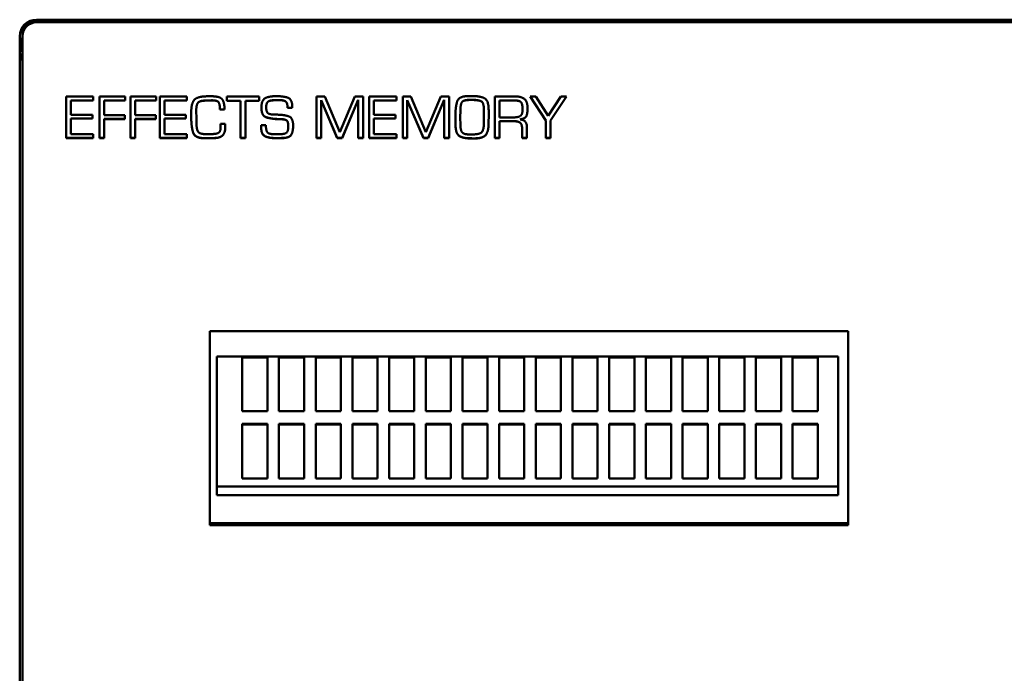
# Model space of a CAD drawing. Header units: inches. Extents: x 2.9 to 75, y -2.3 to 43.7.
# Tile 108 of 155: x 53.6 to 57.1, y 13.7 to 16. Entities that reach past the tile are written whole.
import ezdxf

# ---------------------------------------------------------------- set-up
doc = ezdxf.new("R2010")
doc.units = ezdxf.units.IN
doc.header["$MEASUREMENT"] = 0
doc.layers.add('Visible Edges(ROSSANSI)', color=7, linetype='Continuous', lineweight=50)
doc.layers.add('Visible Tangent Edges(ROSSANSI)', color=7, linetype='Continuous', lineweight=50)

msp = doc.modelspace()

# ---------------------------------------------------------------- linework, layer by layer
at = {"layer": 'Visible Edges(ROSSANSI)'}
for p, q in [((53.6253, 15.9977), (66.2831, 15.9977)), ((53.6253, 15.9944), (66.2831, 15.9944)), ((66.2831, 15.9883), (53.6253, 15.9883)), ((53.5653, 10.9857), (53.5653, 15.9388)), ((53.5791, 15.9642), (53.5663, 15.9495)), ((53.5753, 15.9453), (53.5753, 15.9393)), ((53.5753, 15.9393), (53.5753, 10.9862)), ((53.5653, 15.8793), (53.5753, 15.8514)), ((53.7296, 15.5783), (53.7296, 15.7256)), ((53.7296, 15.7256), (53.8259, 15.7256)), ((53.8259, 15.7256), (53.8259, 15.7108)), ((53.8475, 15.5783), (53.8475, 15.7256)), ((53.8475, 15.7256), (53.9393, 15.7256)), ((53.9393, 15.7256), (53.9393, 15.7108)), ((53.9573, 15.5783), (53.9573, 15.7256)), ((53.9573, 15.7256), (54.0491, 15.7256)), ((54.0491, 15.7256), (54.0491, 15.7108)), ((54.0612, 15.5783), (54.0612, 15.7256)), ((54.0612, 15.7256), (54.1575, 15.7256)), ((54.1575, 15.7256), (54.1575, 15.7108)), ((54.2984, 15.7099), (54.2984, 15.7256)), ((54.2984, 15.7256), (54.4127, 15.7256)), ((54.4127, 15.7256), (54.4127, 15.7099)), ((54.4726, 15.7265), (54.4766, 15.7265)), ((54.6165, 15.5783), (54.6165, 15.7256)), ((54.6165, 15.7256), (54.6455, 15.7256)), ((54.6455, 15.7256), (54.6984, 15.5995)), ((54.6984, 15.5995), (54.7515, 15.7256)), ((54.7515, 15.7256), (54.7809, 15.7256)), ((54.7809, 15.7256), (54.7809, 15.5783)), ((54.8033, 15.5783), (54.8033, 15.7256)), ((54.8033, 15.7256), (54.8996, 15.7256)), ((54.8996, 15.7256), (54.8996, 15.7108)), ((54.9214, 15.5783), (54.9214, 15.7256)), ((54.9214, 15.7256), (54.9504, 15.7256)), ((54.9504, 15.7256), (55.0033, 15.5995)), ((55.0033, 15.5995), (55.0564, 15.7256)), ((55.0564, 15.7256), (55.0858, 15.7256)), ((55.0858, 15.7256), (55.0858, 15.5783)), ((55.157, 15.7272), (55.1644, 15.7272)), ((55.2482, 15.5783), (55.2482, 15.7256)), ((55.2482, 15.7256), (55.3192, 15.7256)), ((55.4281, 15.6399), (55.3729, 15.7256)), ((55.3729, 15.7256), (55.3925, 15.7256)), ((55.4281, 15.6403), (55.3732, 15.7256)), ((55.3925, 15.7256), (55.4371, 15.6567)), ((55.4371, 15.6567), (55.4815, 15.7256)), ((55.5016, 15.7256), (55.445, 15.6399)), ((55.5014, 15.7256), (55.445, 15.6403)), ((55.4815, 15.7256), (55.5016, 15.7256)), ((53.8259, 15.7112), (53.7461, 15.7112)), ((53.7461, 15.7108), (53.7461, 15.7112)), ((53.8259, 15.7108), (53.7461, 15.7108)), ((53.7461, 15.7108), (53.7461, 15.661)), ((53.9393, 15.7112), (53.8646, 15.7112)), ((53.8646, 15.7108), (53.8646, 15.7112)), ((53.9393, 15.7108), (53.8646, 15.7108)), ((53.8646, 15.7108), (53.8646, 15.6596)), ((54.0491, 15.7112), (53.9744, 15.7112)), ((53.9744, 15.7108), (53.9744, 15.7112)), ((54.0491, 15.7108), (53.9744, 15.7108)), ((53.9744, 15.7108), (53.9744, 15.6596)), ((54.1575, 15.7112), (54.0776, 15.7112)), ((54.0776, 15.7108), (54.0776, 15.7112)), ((54.1575, 15.7108), (54.0776, 15.7108)), ((54.0776, 15.7108), (54.0776, 15.661)), ((54.2159, 15.7104), (54.2159, 15.7107)), ((54.3472, 15.7103), (54.2984, 15.7103)), ((54.3472, 15.7099), (54.2984, 15.7099)), ((54.3472, 15.7099), (54.3472, 15.7103)), ((54.3472, 15.5783), (54.3472, 15.7099)), ((54.4127, 15.7103), (54.3646, 15.7103)), ((54.3646, 15.7099), (54.3646, 15.7103)), ((54.4127, 15.7099), (54.3646, 15.7099)), ((54.3646, 15.7099), (54.3646, 15.5783)), ((54.446, 15.7079), (54.446, 15.7083)), ((54.4626, 15.7119), (54.4626, 15.7122)), ((54.4851, 15.7127), (54.4771, 15.7127)), ((54.4851, 15.7123), (54.4771, 15.7123)), ((54.6329, 15.7123), (54.6329, 15.7127)), ((54.69, 15.5787), (54.6329, 15.7127)), ((54.69, 15.5783), (54.6329, 15.7123)), ((54.6329, 15.7123), (54.6329, 15.5783)), ((54.7638, 15.7141), (54.7072, 15.5787)), ((54.7638, 15.7137), (54.7072, 15.5783)), ((54.7638, 15.7137), (54.7638, 15.7141)), ((54.7638, 15.5783), (54.7638, 15.7137)), ((54.8996, 15.7112), (54.8197, 15.7112)), ((54.8197, 15.7108), (54.8197, 15.7112)), ((54.8996, 15.7108), (54.8197, 15.7108)), ((54.8197, 15.7108), (54.8197, 15.661)), ((54.9378, 15.7123), (54.9378, 15.7127)), ((54.995, 15.5787), (54.9378, 15.7127)), ((54.995, 15.5783), (54.9378, 15.7123)), ((54.9378, 15.7123), (54.9378, 15.5783)), ((55.0687, 15.7141), (55.0121, 15.5787)), ((55.0687, 15.7137), (55.0121, 15.5783)), ((55.0687, 15.7137), (55.0687, 15.7141)), ((55.0687, 15.5783), (55.0687, 15.7137)), ((55.1654, 15.7136), (55.1597, 15.7136)), ((55.1654, 15.7132), (55.1597, 15.7132)), ((55.3195, 15.7114), (55.2648, 15.7114)), ((55.2648, 15.711), (55.2648, 15.7114)), ((55.3195, 15.711), (55.2648, 15.711)), ((55.2648, 15.711), (55.2648, 15.6514)), ((53.7461, 15.661), (53.8225, 15.661)), ((53.8225, 15.661), (53.8225, 15.647)), ((53.8646, 15.6596), (53.9375, 15.6596)), ((53.9375, 15.6596), (53.9375, 15.6456)), ((53.9744, 15.6596), (54.0472, 15.6596)), ((54.0472, 15.6596), (54.0472, 15.6456)), ((54.0776, 15.661), (54.1541, 15.661)), ((54.1541, 15.661), (54.1541, 15.647)), ((54.1729, 15.6428), (54.1729, 15.675)), ((54.1905, 15.676), (54.1905, 15.6764)), ((54.1905, 15.676), (54.1905, 15.6734)), ((54.1905, 15.6734), (54.1908, 15.6498)), ((54.2744, 15.6794), (54.2744, 15.6798)), ((54.291, 15.6798), (54.2744, 15.6798)), ((54.291, 15.6794), (54.2744, 15.6794)), ((54.4381, 15.6873), (54.4381, 15.6877)), ((54.5141, 15.6851), (54.5141, 15.6855)), ((54.5305, 15.6855), (54.5141, 15.6855)), ((54.5305, 15.6851), (54.5141, 15.6851)), ((54.5305, 15.6873), (54.5305, 15.6851)), ((54.8197, 15.661), (54.8962, 15.661)), ((54.8962, 15.661), (54.8962, 15.647)), ((55.1082, 15.6493), (55.1082, 15.658)), ((55.1258, 15.6776), (55.1254, 15.6504)), ((55.1258, 15.6772), (55.1254, 15.65)), ((55.209, 15.6767), (55.209, 15.6771)), ((55.209, 15.6524), (55.209, 15.6767)), ((55.346, 15.6789), (55.346, 15.6793)), ((53.7461, 15.647), (53.7461, 15.6474)), ((53.8225, 15.6474), (53.7461, 15.6474)), ((53.8225, 15.647), (53.7461, 15.647)), ((53.7461, 15.647), (53.7461, 15.5924)), ((53.8646, 15.6456), (53.8646, 15.646)), ((53.9375, 15.646), (53.8646, 15.646)), ((53.9375, 15.6456), (53.8646, 15.6456)), ((53.8646, 15.6456), (53.8646, 15.5783)), ((53.9744, 15.6456), (53.9744, 15.646)), ((54.0472, 15.646), (53.9744, 15.646)), ((54.0472, 15.6456), (53.9744, 15.6456)), ((53.9744, 15.6456), (53.9744, 15.5783)), ((54.0776, 15.647), (54.0776, 15.6474)), ((54.1541, 15.6474), (54.0776, 15.6474)), ((54.1541, 15.647), (54.0776, 15.647)), ((54.0776, 15.647), (54.0776, 15.5924)), ((54.1908, 15.6498), (54.1908, 15.6421)), ((54.2759, 15.6281), (54.2926, 15.6281)), ((54.2762, 15.6201), (54.2762, 15.6205)), ((54.2762, 15.6117), (54.2762, 15.6201)), ((54.4209, 15.6242), (54.4371, 15.6242)), ((54.4795, 15.6452), (54.4795, 15.6456)), ((54.493, 15.6447), (54.493, 15.6451)), ((54.5163, 15.6196), (54.5163, 15.62)), ((54.8197, 15.647), (54.8197, 15.6474)), ((54.8962, 15.6474), (54.8197, 15.6474)), ((54.8962, 15.647), (54.8197, 15.647)), ((54.8197, 15.647), (54.8197, 15.5924)), ((55.1085, 15.6204), (55.1085, 15.6208)), ((55.1254, 15.65), (55.1254, 15.6504)), ((55.1254, 15.65), (55.1256, 15.6264)), ((55.2648, 15.6514), (55.3136, 15.6514)), ((55.2648, 15.6377), (55.2648, 15.6381)), ((55.3158, 15.6381), (55.2648, 15.6381)), ((55.3158, 15.6377), (55.2648, 15.6377)), ((55.2648, 15.6377), (55.2648, 15.5783)), ((55.3373, 15.644), (55.3373, 15.6444)), ((55.4281, 15.6399), (55.4281, 15.6403)), ((55.4281, 15.5783), (55.4281, 15.6399)), ((55.445, 15.6399), (55.445, 15.6403)), ((55.445, 15.6399), (55.445, 15.5783)), ((53.7461, 15.5924), (53.8259, 15.5924)), ((53.8259, 15.5924), (53.8259, 15.5783)), ((54.0776, 15.5924), (54.1575, 15.5924)), ((54.1575, 15.5924), (54.1575, 15.5783)), ((54.4692, 15.5918), (54.4834, 15.5918)), ((54.8197, 15.5924), (54.8996, 15.5924)), ((54.8996, 15.5924), (54.8996, 15.5783)), ((55.3442, 15.612), (55.3442, 15.6124)), ((55.3442, 15.5783), (55.3442, 15.612)), ((55.3616, 15.6158), (55.3616, 15.5783)), ((53.8259, 15.5787), (53.7296, 15.5787)), ((53.8259, 15.5783), (53.7296, 15.5783)), ((53.8646, 15.5787), (53.8475, 15.5787)), ((53.8646, 15.5783), (53.8475, 15.5783)), ((53.9744, 15.5787), (53.9573, 15.5787)), ((53.9744, 15.5783), (53.9573, 15.5783)), ((54.1575, 15.5787), (54.0612, 15.5787)), ((54.1575, 15.5783), (54.0612, 15.5783)), ((54.2357, 15.578), (54.2148, 15.5777)), ((54.2148, 15.5774), (54.2148, 15.5777)), ((54.2357, 15.5776), (54.2148, 15.5774)), ((54.3646, 15.5787), (54.3472, 15.5787)), ((54.3646, 15.5783), (54.3472, 15.5783)), ((54.5029, 15.5785), (54.5029, 15.5789)), ((54.6329, 15.5787), (54.6165, 15.5787)), ((54.6329, 15.5783), (54.6165, 15.5783)), ((54.69, 15.5783), (54.69, 15.5787)), ((54.7072, 15.5787), (54.69, 15.5787)), ((54.7072, 15.5783), (54.69, 15.5783)), ((54.7072, 15.5783), (54.7072, 15.5787)), ((54.7809, 15.5787), (54.7638, 15.5787)), ((54.7809, 15.5783), (54.7638, 15.5783)), ((54.8996, 15.5787), (54.8033, 15.5787)), ((54.8996, 15.5783), (54.8033, 15.5783)), ((54.9378, 15.5787), (54.9214, 15.5787)), ((54.9378, 15.5783), (54.9214, 15.5783)), ((54.995, 15.5783), (54.995, 15.5787)), ((55.0121, 15.5787), (54.995, 15.5787)), ((55.0121, 15.5783), (54.995, 15.5783)), ((55.0121, 15.5783), (55.0121, 15.5787)), ((55.0858, 15.5787), (55.0687, 15.5787)), ((55.0858, 15.5783), (55.0687, 15.5783)), ((55.1683, 15.5767), (55.1683, 15.5771)), ((55.175, 15.5767), (55.1683, 15.5767)), ((55.2648, 15.5787), (55.2482, 15.5787)), ((55.2648, 15.5783), (55.2482, 15.5783)), ((55.3616, 15.5787), (55.3442, 15.5787)), ((55.3616, 15.5783), (55.3442, 15.5783)), ((55.445, 15.5787), (55.4281, 15.5787)), ((55.445, 15.5783), (55.4281, 15.5783)), ((54.2391, 14.207), (54.2391, 14.8943)), ((54.2391, 14.8943), (56.4991, 14.8943)), ((56.4991, 14.8943), (56.4991, 14.207)), ((54.2637, 14.3128), (54.2637, 14.8037)), ((54.2637, 14.8037), (56.4637, 14.8037)), ((54.3535, 14.803), (54.3535, 14.8011)), ((54.3535, 14.803), (54.4425, 14.803)), ((54.3535, 14.6101), (54.3535, 14.8011)), ((54.3535, 14.8011), (54.4425, 14.8011)), ((54.4425, 14.803), (54.4425, 14.8011)), ((54.4425, 14.8011), (54.4425, 14.6101)), ((54.4834, 14.803), (54.4834, 14.8011)), ((54.4834, 14.803), (54.5724, 14.803)), ((54.4834, 14.6101), (54.4834, 14.8011)), ((54.4834, 14.8011), (54.5724, 14.8011)), ((54.5724, 14.803), (54.5724, 14.8011)), ((54.5724, 14.8011), (54.5724, 14.6101)), ((54.6134, 14.803), (54.6134, 14.8011)), ((54.6134, 14.803), (54.7023, 14.803)), ((54.6134, 14.6101), (54.6134, 14.8011)), ((54.6134, 14.8011), (54.7023, 14.8011)), ((54.7023, 14.803), (54.7023, 14.8011)), ((54.7023, 14.8011), (54.7023, 14.6101)), ((54.7433, 14.803), (54.7433, 14.8011)), ((54.7433, 14.803), (54.8323, 14.803)), ((54.7433, 14.6101), (54.7433, 14.8011)), ((54.7433, 14.8011), (54.8323, 14.8011)), ((54.8323, 14.803), (54.8323, 14.8011)), ((54.8323, 14.8011), (54.8323, 14.6101)), ((54.8732, 14.803), (54.8732, 14.8011)), ((54.8732, 14.803), (54.9622, 14.803)), ((54.8732, 14.6101), (54.8732, 14.8011)), ((54.8732, 14.8011), (54.9622, 14.8011)), ((54.9622, 14.803), (54.9622, 14.8011)), ((54.9622, 14.8011), (54.9622, 14.6101)), ((55.0031, 14.803), (55.0031, 14.8011)), ((55.0031, 14.803), (55.0921, 14.803)), ((55.0031, 14.6101), (55.0031, 14.8011)), ((55.0031, 14.8011), (55.0921, 14.8011)), ((55.0921, 14.803), (55.0921, 14.8011)), ((55.0921, 14.8011), (55.0921, 14.6101)), ((55.133, 14.803), (55.133, 14.8011)), ((55.133, 14.803), (55.222, 14.803)), ((55.133, 14.6101), (55.133, 14.8011)), ((55.133, 14.8011), (55.222, 14.8011)), ((55.222, 14.803), (55.222, 14.8011)), ((55.222, 14.8011), (55.222, 14.6101)), ((55.263, 14.803), (55.263, 14.8011)), ((55.263, 14.803), (55.3519, 14.803)), ((55.263, 14.6101), (55.263, 14.8011)), ((55.263, 14.8011), (55.3519, 14.8011)), ((55.3519, 14.803), (55.3519, 14.8011)), ((55.3519, 14.8011), (55.3519, 14.6101)), ((55.3929, 14.803), (55.3929, 14.8011)), ((55.3929, 14.803), (55.4819, 14.803)), ((55.3929, 14.6101), (55.3929, 14.8011)), ((55.3929, 14.8011), (55.4819, 14.8011)), ((55.4819, 14.803), (55.4819, 14.8011)), ((55.4819, 14.8011), (55.4819, 14.6101)), ((55.5228, 14.803), (55.5228, 14.8011)), ((55.5228, 14.803), (55.6118, 14.803)), ((55.5228, 14.6101), (55.5228, 14.8011)), ((55.5228, 14.8011), (55.6118, 14.8011)), ((55.6118, 14.803), (55.6118, 14.8011)), ((55.6118, 14.8011), (55.6118, 14.6101)), ((55.6527, 14.803), (55.6527, 14.8011)), ((55.6527, 14.803), (55.7417, 14.803)), ((55.6527, 14.6101), (55.6527, 14.8011)), ((55.6527, 14.8011), (55.7417, 14.8011)), ((55.7417, 14.803), (55.7417, 14.8011)), ((55.7417, 14.8011), (55.7417, 14.6101)), ((55.7826, 14.803), (55.7826, 14.8011)), ((55.7826, 14.803), (55.8716, 14.803)), ((55.7826, 14.6101), (55.7826, 14.8011)), ((55.7826, 14.8011), (55.8716, 14.8011)), ((55.8716, 14.803), (55.8716, 14.8011)), ((55.8716, 14.8011), (55.8716, 14.6101)), ((55.9126, 14.803), (55.9126, 14.8011)), ((55.9126, 14.803), (56.0015, 14.803)), ((55.9126, 14.6101), (55.9126, 14.8011)), ((55.9126, 14.8011), (56.0015, 14.8011)), ((56.0015, 14.803), (56.0015, 14.8011)), ((56.0015, 14.8011), (56.0015, 14.6101)), ((56.0425, 14.803), (56.0425, 14.8011)), ((56.0425, 14.803), (56.1315, 14.803)), ((56.0425, 14.6101), (56.0425, 14.8011)), ((56.0425, 14.8011), (56.1315, 14.8011)), ((56.1315, 14.803), (56.1315, 14.8011)), ((56.1315, 14.8011), (56.1315, 14.6101)), ((56.1724, 14.803), (56.1724, 14.8011)), ((56.1724, 14.803), (56.2614, 14.803)), ((56.1724, 14.6101), (56.1724, 14.8011)), ((56.1724, 14.8011), (56.2614, 14.8011)), ((56.2614, 14.803), (56.2614, 14.8011)), ((56.2614, 14.8011), (56.2614, 14.6101)), ((56.3023, 14.803), (56.3023, 14.8011)), ((56.3023, 14.803), (56.3913, 14.803)), ((56.3023, 14.6101), (56.3023, 14.8011)), ((56.3023, 14.8011), (56.3913, 14.8011)), ((56.3913, 14.803), (56.3913, 14.8011)), ((56.3913, 14.8011), (56.3913, 14.6101)), ((56.4637, 14.8037), (56.4637, 14.3128)), ((54.4425, 14.6101), (54.3535, 14.6101)), ((54.5724, 14.6101), (54.4834, 14.6101)), ((54.7023, 14.6101), (54.6134, 14.6101)), ((54.8323, 14.6101), (54.7433, 14.6101)), ((54.9622, 14.6101), (54.8732, 14.6101)), ((55.0921, 14.6101), (55.0031, 14.6101)), ((55.222, 14.6101), (55.133, 14.6101)), ((55.3519, 14.6101), (55.263, 14.6101)), ((55.4819, 14.6101), (55.3929, 14.6101)), ((55.6118, 14.6101), (55.5228, 14.6101)), ((55.7417, 14.6101), (55.6527, 14.6101)), ((55.8716, 14.6101), (55.7826, 14.6101)), ((56.0015, 14.6101), (55.9126, 14.6101)), ((56.1315, 14.6101), (56.0425, 14.6101)), ((56.2614, 14.6101), (56.1724, 14.6101)), ((56.3913, 14.6101), (56.3023, 14.6101)), ((54.3535, 14.5653), (54.4425, 14.5653)), ((54.3535, 14.5653), (54.3535, 14.5634)), ((54.3535, 14.5634), (54.4425, 14.5634)), ((54.3535, 14.3724), (54.3535, 14.5634)), ((54.4425, 14.5653), (54.4425, 14.5634)), ((54.4425, 14.5634), (54.4425, 14.3724)), ((54.4834, 14.5653), (54.5724, 14.5653)), ((54.4834, 14.5653), (54.4834, 14.5634)), ((54.4834, 14.5634), (54.5724, 14.5634)), ((54.4834, 14.3724), (54.4834, 14.5634)), ((54.5724, 14.5653), (54.5724, 14.5634)), ((54.5724, 14.5634), (54.5724, 14.3724)), ((54.6134, 14.5653), (54.7023, 14.5653)), ((54.6134, 14.5653), (54.6134, 14.5634)), ((54.6134, 14.5634), (54.7023, 14.5634)), ((54.6134, 14.3724), (54.6134, 14.5634)), ((54.7023, 14.5653), (54.7023, 14.5634)), ((54.7023, 14.5634), (54.7023, 14.3724)), ((54.7433, 14.5653), (54.8323, 14.5653)), ((54.7433, 14.5653), (54.7433, 14.5634)), ((54.7433, 14.5634), (54.8323, 14.5634)), ((54.7433, 14.3724), (54.7433, 14.5634)), ((54.8323, 14.5653), (54.8323, 14.5634)), ((54.8323, 14.5634), (54.8323, 14.3724)), ((54.8732, 14.5653), (54.9622, 14.5653)), ((54.8732, 14.5653), (54.8732, 14.5634)), ((54.8732, 14.5634), (54.9622, 14.5634)), ((54.8732, 14.3724), (54.8732, 14.5634)), ((54.9622, 14.5653), (54.9622, 14.5634)), ((54.9622, 14.5634), (54.9622, 14.3724)), ((55.0031, 14.5653), (55.0921, 14.5653)), ((55.0031, 14.5653), (55.0031, 14.5634)), ((55.0031, 14.5634), (55.0921, 14.5634)), ((55.0031, 14.3724), (55.0031, 14.5634)), ((55.0921, 14.5653), (55.0921, 14.5634)), ((55.0921, 14.5634), (55.0921, 14.3724)), ((55.133, 14.5653), (55.222, 14.5653)), ((55.133, 14.5653), (55.133, 14.5634)), ((55.133, 14.5634), (55.222, 14.5634)), ((55.133, 14.3724), (55.133, 14.5634)), ((55.222, 14.5653), (55.222, 14.5634)), ((55.222, 14.5634), (55.222, 14.3724)), ((55.263, 14.5653), (55.3519, 14.5653)), ((55.263, 14.5653), (55.263, 14.5634)), ((55.263, 14.5634), (55.3519, 14.5634)), ((55.263, 14.3724), (55.263, 14.5634)), ((55.3519, 14.5653), (55.3519, 14.5634)), ((55.3519, 14.5634), (55.3519, 14.3724)), ((55.3929, 14.5653), (55.4819, 14.5653)), ((55.3929, 14.5653), (55.3929, 14.5634)), ((55.3929, 14.5634), (55.4819, 14.5634)), ((55.3929, 14.3724), (55.3929, 14.5634)), ((55.4819, 14.5653), (55.4819, 14.5634)), ((55.4819, 14.5634), (55.4819, 14.3724)), ((55.5228, 14.5653), (55.6118, 14.5653)), ((55.5228, 14.5653), (55.5228, 14.5634)), ((55.5228, 14.5634), (55.6118, 14.5634)), ((55.5228, 14.3724), (55.5228, 14.5634)), ((55.6118, 14.5653), (55.6118, 14.5634)), ((55.6118, 14.5634), (55.6118, 14.3724)), ((55.6527, 14.5653), (55.7417, 14.5653)), ((55.6527, 14.5653), (55.6527, 14.5634)), ((55.6527, 14.5634), (55.7417, 14.5634)), ((55.6527, 14.3724), (55.6527, 14.5634)), ((55.7417, 14.5653), (55.7417, 14.5634)), ((55.7417, 14.5634), (55.7417, 14.3724)), ((55.7826, 14.5653), (55.8716, 14.5653)), ((55.7826, 14.5653), (55.7826, 14.5634)), ((55.7826, 14.5634), (55.8716, 14.5634)), ((55.7826, 14.3724), (55.7826, 14.5634)), ((55.8716, 14.5653), (55.8716, 14.5634)), ((55.8716, 14.5634), (55.8716, 14.3724)), ((55.9126, 14.5653), (56.0015, 14.5653)), ((55.9126, 14.5653), (55.9126, 14.5634)), ((55.9126, 14.5634), (56.0015, 14.5634)), ((55.9126, 14.3724), (55.9126, 14.5634)), ((56.0015, 14.5653), (56.0015, 14.5634)), ((56.0015, 14.5634), (56.0015, 14.3724)), ((56.0425, 14.5653), (56.1315, 14.5653)), ((56.0425, 14.5653), (56.0425, 14.5634)), ((56.0425, 14.5634), (56.1315, 14.5634)), ((56.0425, 14.3724), (56.0425, 14.5634)), ((56.1315, 14.5653), (56.1315, 14.5634)), ((56.1315, 14.5634), (56.1315, 14.3724)), ((56.1724, 14.5653), (56.2614, 14.5653)), ((56.1724, 14.5653), (56.1724, 14.5634)), ((56.1724, 14.5634), (56.2614, 14.5634)), ((56.1724, 14.3724), (56.1724, 14.5634)), ((56.2614, 14.5653), (56.2614, 14.5634)), ((56.2614, 14.5634), (56.2614, 14.3724)), ((56.3023, 14.5653), (56.3913, 14.5653)), ((56.3023, 14.5653), (56.3023, 14.5634)), ((56.3023, 14.5634), (56.3913, 14.5634)), ((56.3023, 14.3724), (56.3023, 14.5634)), ((56.3913, 14.5653), (56.3913, 14.5634)), ((56.3913, 14.5634), (56.3913, 14.3724)), ((54.4425, 14.3724), (54.3535, 14.3724)), ((54.5724, 14.3724), (54.4834, 14.3724)), ((54.7023, 14.3724), (54.6134, 14.3724)), ((54.8323, 14.3724), (54.7433, 14.3724)), ((54.9622, 14.3724), (54.8732, 14.3724)), ((55.0921, 14.3724), (55.0031, 14.3724)), ((55.222, 14.3724), (55.133, 14.3724)), ((55.3519, 14.3724), (55.263, 14.3724)), ((55.4819, 14.3724), (55.3929, 14.3724)), ((55.6118, 14.3724), (55.5228, 14.3724)), ((55.7417, 14.3724), (55.6527, 14.3724)), ((55.8716, 14.3724), (55.7826, 14.3724)), ((56.0015, 14.3724), (55.9126, 14.3724)), ((56.1315, 14.3724), (56.0425, 14.3724)), ((56.2614, 14.3724), (56.1724, 14.3724)), ((56.3913, 14.3724), (56.3023, 14.3724)), ((54.2637, 14.3432), (56.4637, 14.3432)), ((56.4637, 14.3128), (54.2637, 14.3128)), ((54.2391, 14.2131), (56.4991, 14.2131)), ((56.4991, 14.207), (54.2391, 14.207))]:
    msp.add_line(p, q, dxfattribs=at)
for centre, major_axis, start_param, end_param in [((53.6253, 15.9388), (-0.06, 0), 4.712389, 6.283185), ((53.6253, 15.9453), (-0.05, 0), 4.712389, 6.283185), ((53.6253, 15.9393), (-0.05, 0), 4.712389, 6.283185), ((53.6253, 15.9626), (0.04, 0), 2.330045, 2.709357), ((53.6538, 15.9087), (-0.083, 0), 5.954648, 6.611723)]:
    msp.add_ellipse(centre, major_axis=major_axis, ratio=0.981793, start_param=start_param, end_param=end_param, dxfattribs=at)
for points in [[(54.1729, 15.675), (54.1729, 15.696), (54.1881, 15.7223), (54.2112, 15.7249)], [(54.2112, 15.7249), (54.2148, 15.7252), (54.2222, 15.7259), (54.2258, 15.7261)], [(54.2258, 15.7261), (54.2294, 15.7264), (54.2369, 15.7264), (54.2404, 15.7264)], [(54.2404, 15.7264), (54.2705, 15.7264), (54.2895, 15.7098), (54.291, 15.6794)], [(54.4213, 15.6865), (54.4213, 15.7132), (54.4491, 15.7265), (54.4726, 15.7265)], [(54.4766, 15.7265), (54.4999, 15.7265), (54.5305, 15.7156), (54.5305, 15.6873)], [(55.1082, 15.658), (55.1082, 15.688), (55.1206, 15.7272), (55.157, 15.7272)], [(55.1644, 15.7272), (55.1948, 15.7272), (55.2259, 15.7121), (55.2259, 15.6774)], [(55.3192, 15.7256), (55.3427, 15.7256), (55.3636, 15.7066), (55.3636, 15.6829)], [(54.2159, 15.7107), (54.1992, 15.7097), (54.1905, 15.6922), (54.1905, 15.6764)], [(54.2159, 15.7104), (54.1992, 15.7093), (54.1905, 15.6918), (54.1905, 15.676)], [(54.2477, 15.7119), (54.2398, 15.7119), (54.2237, 15.7114), (54.2159, 15.7107)], [(54.2477, 15.7115), (54.2398, 15.7115), (54.2237, 15.711), (54.2159, 15.7104)], [(54.2744, 15.6798), (54.2744, 15.6963), (54.2663, 15.7119), (54.2477, 15.7119)], [(54.2744, 15.6794), (54.2744, 15.696), (54.2663, 15.7115), (54.2477, 15.7115)], [(54.4386, 15.6946), (54.4383, 15.6928), (54.4381, 15.6893), (54.4381, 15.6877)], [(54.4386, 15.6942), (54.4383, 15.6924), (54.4381, 15.6889), (54.4381, 15.6873)], [(54.446, 15.7083), (54.4425, 15.706), (54.4391, 15.6985), (54.4386, 15.6946)], [(54.446, 15.7079), (54.4425, 15.7056), (54.4391, 15.6981), (54.4386, 15.6942)], [(54.4626, 15.7122), (54.4579, 15.7118), (54.4489, 15.71), (54.446, 15.7083)], [(54.4626, 15.7119), (54.4579, 15.7114), (54.4489, 15.7097), (54.446, 15.7079)], [(54.4771, 15.7127), (54.4741, 15.7127), (54.4667, 15.7125), (54.4626, 15.7122)], [(54.4771, 15.7123), (54.4741, 15.7123), (54.4667, 15.7121), (54.4626, 15.7119)], [(54.5141, 15.6855), (54.5132, 15.7019), (54.5024, 15.7127), (54.4851, 15.7127)], [(54.5141, 15.6851), (54.5132, 15.7015), (54.5024, 15.7123), (54.4851, 15.7123)], [(55.1597, 15.7136), (55.1399, 15.7136), (55.1262, 15.7016), (55.1258, 15.6776)], [(55.1597, 15.7132), (55.1399, 15.7132), (55.1262, 15.7013), (55.1258, 15.6772)], [(55.209, 15.6771), (55.209, 15.7043), (55.1894, 15.7136), (55.1654, 15.7136)], [(55.209, 15.6767), (55.209, 15.7039), (55.1894, 15.7132), (55.1654, 15.7132)], [(55.346, 15.6793), (55.346, 15.6953), (55.3379, 15.7114), (55.3195, 15.7114)], [(55.346, 15.6789), (55.346, 15.6949), (55.3379, 15.711), (55.3195, 15.711)], [(54.4795, 15.6452), (54.4559, 15.6461), (54.4213, 15.657), (54.4213, 15.6865)], [(54.4381, 15.6873), (54.4381, 15.6752), (54.446, 15.6626), (54.4604, 15.6618)], [(54.4604, 15.6618), (54.4653, 15.6613), (54.4748, 15.6611), (54.4795, 15.6611)], [(54.4795, 15.6611), (54.5018, 15.6606), (54.5335, 15.6502), (54.5335, 15.6213)], [(55.2259, 15.6774), (55.2259, 15.6644), (55.2259, 15.638), (55.2254, 15.625)], [(55.3136, 15.6514), (55.3307, 15.6514), (55.346, 15.6622), (55.346, 15.6789)], [(55.3636, 15.6829), (55.3636, 15.6682), (55.3568, 15.6476), (55.3373, 15.644)], [(54.2148, 15.5777), (54.184, 15.5798), (54.1732, 15.6198), (54.1729, 15.6431)], [(54.2148, 15.5774), (54.184, 15.5794), (54.1732, 15.6194), (54.1729, 15.6428)], [(54.1908, 15.6421), (54.1908, 15.6385), (54.1909, 15.6308), (54.1911, 15.6269)], [(54.1911, 15.6269), (54.1916, 15.6196), (54.1938, 15.6064), (54.1965, 15.6014)], [(54.2762, 15.6201), (54.2759, 15.622), (54.2759, 15.6262), (54.2759, 15.6281)], [(54.2926, 15.6281), (54.2926, 15.6266), (54.2928, 15.6231), (54.2928, 15.6216)], [(54.2928, 15.6216), (54.2928, 15.6199), (54.293, 15.6165), (54.293, 15.6147)], [(54.4204, 15.6171), (54.4204, 15.618), (54.4204, 15.6197), (54.4206, 15.6207)], [(54.4206, 15.6207), (54.4206, 15.6216), (54.4209, 15.6233), (54.4209, 15.6242)], [(54.4371, 15.6242), (54.4371, 15.6041), (54.4486, 15.5918), (54.4692, 15.5918)], [(54.493, 15.6451), (54.4896, 15.6453), (54.4829, 15.6456), (54.4795, 15.6456)], [(54.493, 15.6447), (54.4896, 15.645), (54.4829, 15.6452), (54.4795, 15.6452)], [(54.4834, 15.5918), (54.502, 15.5918), (54.5163, 15.6009), (54.5163, 15.6196)], [(54.5163, 15.62), (54.5163, 15.6347), (54.5077, 15.6444), (54.493, 15.6451)], [(54.5163, 15.6196), (54.5163, 15.6344), (54.5077, 15.644), (54.493, 15.6447)], [(54.5335, 15.6213), (54.5335, 15.6045), (54.5234, 15.5805), (54.5029, 15.5785)], [(55.1085, 15.6204), (55.1082, 15.6277), (55.1082, 15.6423), (55.1082, 15.6493)], [(55.1617, 15.5773), (55.1364, 15.5773), (55.11, 15.5927), (55.1085, 15.6208)], [(55.1617, 15.5769), (55.1364, 15.5769), (55.11, 15.5923), (55.1085, 15.6204)], [(55.1256, 15.6264), (55.1261, 15.605), (55.1389, 15.5908), (55.1615, 15.5908)], [(55.1615, 15.5908), (55.1869, 15.5908), (55.2081, 15.6012), (55.2088, 15.6281)], [(55.2254, 15.6254), (55.2247, 15.5985), (55.2034, 15.5771), (55.175, 15.5771)], [(55.2254, 15.625), (55.2247, 15.5981), (55.2034, 15.5767), (55.175, 15.5767)], [(55.2088, 15.6281), (55.2088, 15.6341), (55.209, 15.6462), (55.209, 15.6524)], [(55.3442, 15.6124), (55.3442, 15.627), (55.3305, 15.6381), (55.3158, 15.6381)], [(55.3442, 15.612), (55.3442, 15.6266), (55.3305, 15.6377), (55.3158, 15.6377)], [(55.3373, 15.644), (55.3503, 15.6432), (55.3616, 15.6279), (55.3616, 15.6158)], [(54.1965, 15.6014), (54.1992, 15.5968), (54.2105, 15.5929), (54.2168, 15.5924)], [(54.2168, 15.5924), (54.2193, 15.5922), (54.2242, 15.592), (54.2264, 15.592)], [(54.2264, 15.592), (54.2337, 15.592), (54.2479, 15.5922), (54.2548, 15.5929)], [(54.2548, 15.5929), (54.2648, 15.5937), (54.2758, 15.6012), (54.2762, 15.6117)], [(54.293, 15.6147), (54.293, 15.5985), (54.2776, 15.5797), (54.26, 15.5783)], [(54.4744, 15.578), (54.451, 15.578), (54.4204, 15.5897), (54.4204, 15.6175)], [(54.4744, 15.5776), (54.451, 15.5776), (54.4204, 15.5893), (54.4204, 15.6171)], [(54.26, 15.5787), (54.2539, 15.5782), (54.2418, 15.578), (54.2357, 15.578)], [(54.26, 15.5783), (54.2539, 15.5778), (54.2418, 15.5776), (54.2357, 15.5776)], [(54.4887, 15.5782), (54.4851, 15.578), (54.478, 15.578), (54.4744, 15.578)], [(54.4887, 15.5778), (54.4851, 15.5776), (54.478, 15.5776), (54.4744, 15.5776)], [(54.5029, 15.5789), (54.4993, 15.5787), (54.4921, 15.5784), (54.4887, 15.5782)], [(54.5029, 15.5785), (54.4993, 15.5783), (54.4921, 15.5781), (54.4887, 15.5778)], [(55.1683, 15.5771), (55.1665, 15.5773), (55.1634, 15.5773), (55.1617, 15.5773)], [(55.1683, 15.5767), (55.1665, 15.5769), (55.1634, 15.5769), (55.1617, 15.5769)], [(55.1717, 15.5771), (55.1708, 15.5771), (55.1692, 15.5771), (55.1683, 15.5771)], [(55.175, 15.5771), (55.1742, 15.5771), (55.1725, 15.5771), (55.1717, 15.5771)]]:
    msp.add_open_spline(points, degree=2, dxfattribs=at)
for points, knots in [([(54.4795, 15.6456), (54.4559, 15.6465), (54.4214, 15.6574), (54.4213, 15.6867)], [0, 0, 0, 1, 1.996791, 1.996791, 1.996791]), ([(55.3636, 15.6831), (55.3635, 15.6685), (55.3568, 15.648), (55.3373, 15.6444)], [0.00674, 0.00674, 0.00674, 1, 2, 2, 2]), ([(54.2762, 15.6205), (54.2759, 15.6224), (54.2759, 15.6264), (54.2759, 15.6281)], [0, 0, 0, 1, 1.903234, 1.903234, 1.903234]), ([(54.5335, 15.6215), (54.5334, 15.6048), (54.5234, 15.5809), (54.5029, 15.5789)], [0.005741, 0.005741, 0.005741, 1, 2, 2, 2]), ([(55.1082, 15.635), (55.1082, 15.6352), (55.1082, 15.6425), (55.1082, 15.6493)], [0.9740179, 0.9740179, 0.9740179, 1, 1.9729708, 1.9729708, 1.9729708]), ([(54.293, 15.6149), (54.293, 15.5989), (54.2776, 15.58), (54.26, 15.5787)], [0.006121, 0.006121, 0.006121, 1, 2, 2, 2])]:
    msp.add_open_spline(points, degree=2, knots=knots, dxfattribs=at)
at = {"layer": 'Visible Tangent Edges(ROSSANSI)'}
for p, q in [((53.6253, 15.9944), (53.6253, 15.9977)), ((53.6253, 15.9944), (53.6253, 15.9883)), ((54.2477, 15.7115), (54.2477, 15.7119)), ((54.4386, 15.6942), (54.4386, 15.6946)), ((54.4771, 15.7123), (54.4771, 15.7127)), ((54.4851, 15.7123), (54.4851, 15.7127)), ((55.1597, 15.7132), (55.1597, 15.7136)), ((55.1654, 15.7132), (55.1654, 15.7136)), ((55.3195, 15.711), (55.3195, 15.7114)), ((55.1258, 15.6772), (55.1258, 15.6776)), ((55.2254, 15.625), (55.2254, 15.6254)), ((55.3158, 15.6377), (55.3158, 15.6381)), ((54.2357, 15.5776), (54.2357, 15.578)), ((54.26, 15.5783), (54.26, 15.5787)), ((54.4744, 15.5776), (54.4744, 15.578)), ((54.4887, 15.5778), (54.4887, 15.5782)), ((55.1617, 15.5769), (55.1617, 15.5773)), ((55.175, 15.5767), (55.175, 15.5771))]:
    msp.add_line(p, q, dxfattribs=at)

doc.saveas('drawing.dxf')
